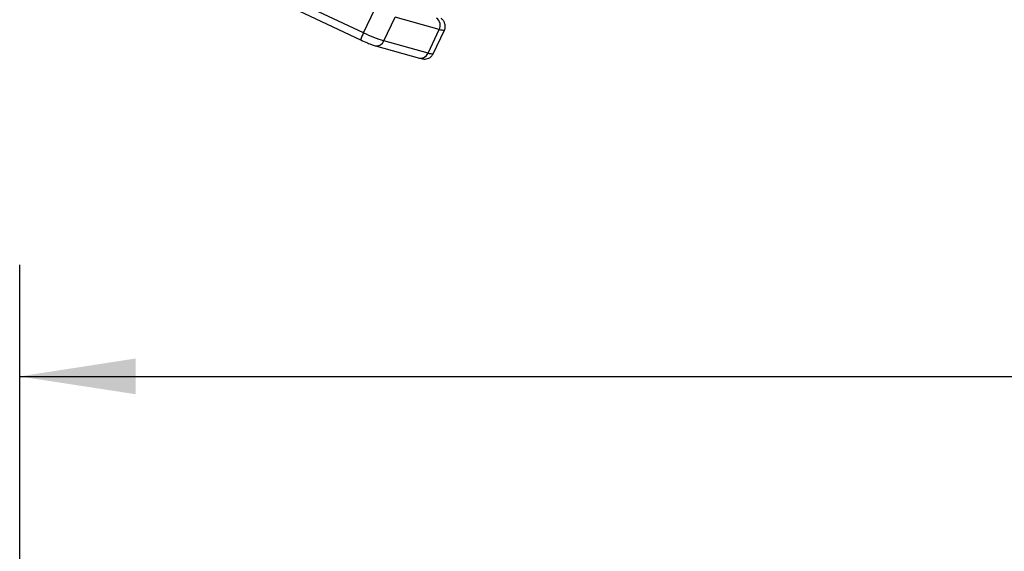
# Model space of a CAD drawing. Header units: millimetres. Extents: x 25 to 1092, y 25 to 838.
# Tile 19 of 81: x 141 to 253, y 414 to 474. Entities that reach past the tile are written whole.
import ezdxf

# ---------------------------------------------------------------- set-up
doc = ezdxf.new("R2010")
doc.units = ezdxf.units.MM
doc.header["$LTSCALE"] = 4
doc.linetypes.add('SLD-Solid', pattern=[0])
doc.layers.add('DIMENSIONS', color=140, linetype='SLD-Solid', lineweight=25)
doc.styles.add('SLDTEXTSTYLE0', font='VERDANA.TTF')
doc.dimstyles.new('SLDDIMSTYLE8', dxfattribs={"dimtxt": 8.632031, "dimasz": 13.208, "dimexe": 0, "dimexo": 0.0625, "dimgap": 2.158008, "dimtad": 0, "dimtih": 1, "dimtoh": 1, "dimlfac": 0.75, "dimrnd": 1e-09, "dimzin": 4, "dimdsep": 46, "dimtxsty": 'SLDTEXTSTYLE0', "dimsah": 1, "dimcen": 0.09, "dimadec": 0, "dimazin": 1, "dimtfac": 1, "dimtofl": 0, "dimtmove": 0, "dimatfit": 3, "dimfxl": 0, "dimfrac": 2, "dimtolj": 1, "dimtzin": 12, "dimarcsym": 0})

# ---------------------------------------------------------------- blocks, each defined once
blk = doc.blocks.new('_D_26')
at = {"layer": 'DIMENSIONS'}
for p, q in [((140.54, 334.35), (140.54, 446.37)), ((491.21, 346.25), (491.21, 446.37)), ((140.54, 433.67), (298.58, 433.67)), ((310.28, 433.67), (307.38, 433.67)), ((307.38, 433.67), (307.38, 419.96)), ((343.11, 433.67), (346.01, 433.67)), ((346.01, 433.67), (346.01, 419.96)), ((491.21, 433.67), (354.81, 433.67)), ((307.38, 419.96), (310.28, 419.96)), ((346.01, 419.96), (343.11, 419.96))]:
    blk.add_line(p, q, dxfattribs=at)
for points in [[(140.54, 433.67), (153.75, 431.64), (153.75, 435.71)], [(491.21, 433.67), (478, 435.71), (478, 431.64)]]:
    blk.add_solid(points, dxfattribs=at)
at = {"layer": 'DIMENSIONS', "char_height": 8.467, "attachment_point": 1, "style": 'SLDTEXTSTYLE0'}
for s, insert in [('263.0', (310.28, 446.36)), ('10.35', (310.28, 430.71))]:
    blk.add_mtext(s, dxfattribs=dict(at, insert=insert))

msp = doc.modelspace()

# ---------------------------------------------------------------- linework, layer by layer
for p, q in [((164.149, 479.182), (179.355, 472.003)), ((179.717, 472.807), (164.511, 479.986)), ((179.717, 472.807), (180.984, 475.503)), ((182.033, 471.883), (183.299, 474.579)), ((188.321, 473.161), (183.299, 474.579)), ((187.054, 470.465), (188.321, 473.161)), ((187.648, 470.414), (188.915, 473.11)), ((179.36, 472.008), (179.355, 472.003)), ((181.054, 471.329), (186.075, 469.911)), ((187.054, 470.465), (182.033, 471.883))]:
    msp.add_line(p, q)
at = {"flags": 128}
for points in [[(188.915, 473.11), (188.912, 473.105), (188.868, 473.078), (188.786, 473.071), (188.666, 473.082), (188.51, 473.112), (188.321, 473.161)], [(187.648, 470.414), (187.645, 470.409), (187.602, 470.382), (187.519, 470.374), (187.399, 470.386), (187.243, 470.416), (187.054, 470.465)]]:
    msp.add_lwpolyline(points, dxfattribs=at)
for centre, radius, start, end in [((187.436, 473.653), 1.012, 330.9479, 53.6445), ((190.645, 467.4), 12.192, 153.67459, 157.81953), ((187.064, 487.858), 16.749, 243.98194, 252.51759), ((181.206, 472.202), 0.886, 259.83001, 338.89265), ((186.227, 470.785), 0.887, 260.15866, 338.87433)]:
    msp.add_arc(centre, radius, start, end)
for points, knots in [([(188.91, 473.106), (188.912, 473.109), (188.993, 473.221), (189.029, 473.516), (188.977, 473.901), (188.78, 474.244), (188.637, 474.365), (188.556, 474.433)], [0, 0, 0, 0, 0.0084981, 0.2454954, 0.4940895, 0.7118547, 1, 1, 1, 1]), ([(179.386, 471.988), (179.645, 471.871), (180, 471.709), (180.466, 471.525), (180.776, 471.411), (180.968, 471.355), (181.05, 471.332)], [0, 0, 0, 0, 0.4174866, 0.5730293, 0.8187419, 1, 1, 1, 1]), ([(186.071, 469.914), (186.094, 469.907), (186.226, 469.866), (186.443, 469.823), (186.778, 469.795), (187.154, 469.901), (187.454, 470.096), (187.578, 470.302), (187.643, 470.409)], [0, 0, 0, 0, 0.0445735, 0.2587611, 0.5089086, 0.6683654, 0.8282035, 1, 1, 1, 1])]:
    msp.add_open_spline(points, degree=3, knots=knots)

# ---------------------------------------------------------------- dimensions: what is measured, and where the dimension line sits
at = {"layer": 'DIMENSIONS'}
dim = msp.add_linear_dim(base=(491.207, 433.674), p1=(140.541, 329.269), p2=(491.207, 341.165), angle=0, dimstyle='SLDDIMSTYLE8', dxfattribs=at)
dim.commit()
dim.dimension.update_dxf_attribs({"geometry": '_D_26', "text_midpoint": (326.693, 433.674), "dimtype": 160})

doc.saveas('drawing.dxf')
